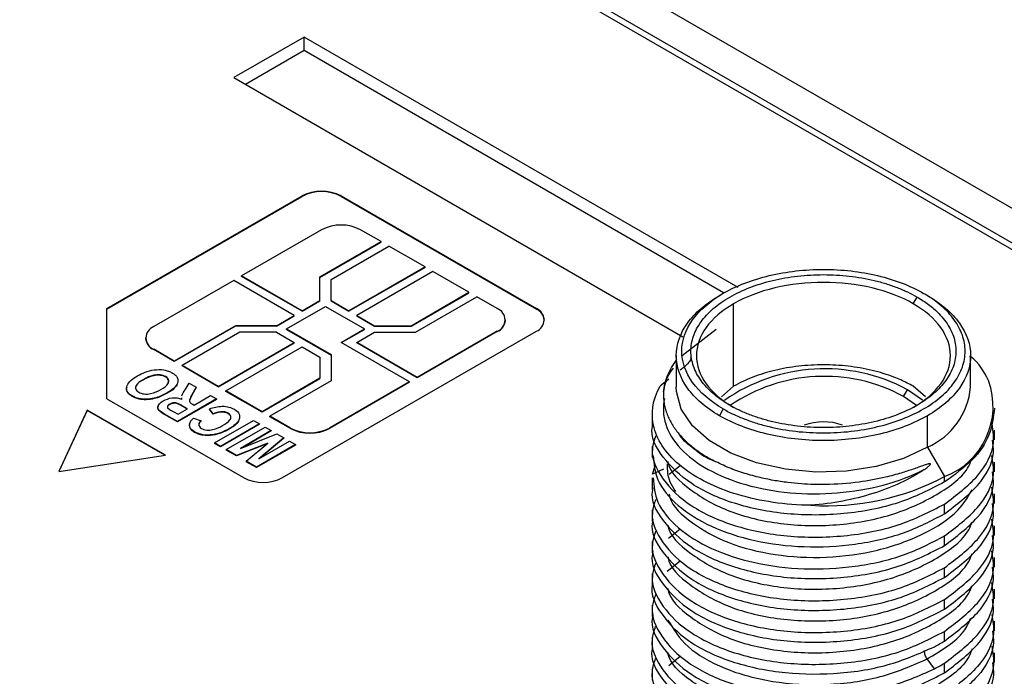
# Model space of a CAD drawing. Header units: millimetres. Extents: x 0 to 420, y 0 to 297.
# Tile 84 of 87: x 374.05 to 382.96, y 248.69 to 254.64. Entities that reach past the tile are written whole.
import ezdxf

# ---------------------------------------------------------------- set-up
doc = ezdxf.new("R2010")
doc.units = ezdxf.units.MM
doc.linetypes.add('SLD-Solido', pattern=[0])

msp = doc.modelspace()

# ---------------------------------------------------------------- linework, layer by layer
at = {"color": 7, "linetype": 'SLD-Solido', "lineweight": 25}
for p, q in [((392.7349, 247.329), (369.1893, 260.9216)), ((389.2954, 248.9417), (369.1429, 260.5755)), ((389.3605, 248.9627), (369.2065, 260.5974)), ((376.6205, 254.4831), (375.9841, 254.1157)), ((380.5512, 252.214), (376.6205, 254.4831)), ((376.6205, 254.3606), (376.6205, 254.4831)), ((376.6205, 254.3606), (376.0902, 254.0545)), ((380.4184, 252.1682), (376.6205, 254.3606)), ((375.9841, 254.1157), (380.0502, 251.7684)), ((374.8351, 252.0237), (376.6028, 253.0442)), ((374.8351, 252.0196), (376.6028, 253.0401)), ((376.6028, 253.0401), (376.6028, 253.0442)), ((376.9564, 253.0442), (378.7242, 252.0237)), ((376.9564, 253.0401), (376.9564, 253.0442)), ((376.9564, 253.0401), (378.7242, 252.0196)), ((376.7796, 252.738), (376.0548, 252.3196)), ((377.3188, 252.6309), (377.1332, 252.738)), ((376.765, 252.3111), (377.3188, 252.6309)), ((376.765, 252.3071), (377.3188, 252.6268)), ((376.865, 252.2872), (377.3895, 252.59)), ((377.3188, 252.6268), (377.3188, 252.6309)), ((377.7165, 252.4012), (377.3895, 252.59)), ((376.6028, 252.0032), (376.0548, 252.3196)), ((376.0548, 252.3155), (376.0548, 252.3196)), ((377.7165, 252.4012), (377.0271, 252.0032)), ((377.7165, 252.3972), (377.0271, 251.9992)), ((377.7872, 252.3604), (377.0978, 251.9624)), ((377.7165, 252.3972), (377.7165, 252.4012)), ((378.1143, 252.1716), (377.7872, 252.3604)), ((375.9841, 252.2788), (375.2593, 251.8604)), ((376.5321, 251.9624), (375.9841, 252.2788)), ((376.6028, 251.9992), (376.0548, 252.3155)), ((376.765, 252.0968), (376.765, 252.3111)), ((376.865, 252.0968), (376.865, 252.2872)), ((377.5898, 251.8688), (378.1143, 252.1716)), ((377.5898, 251.8647), (378.1143, 252.1675)), ((378.1143, 252.1675), (378.1143, 252.1716)), ((380.4169, 252.1622), (380.3815, 252.1417)), ((382.2663, 252.1417), (382.2309, 252.1622)), ((376.6028, 252.0032), (376.765, 252.0968)), ((376.6028, 251.9992), (376.765, 252.0928)), ((376.765, 252.0928), (376.765, 252.0968)), ((376.865, 252.0928), (376.865, 252.0968)), ((376.865, 252.0968), (377.0271, 252.0032)), ((376.865, 252.0928), (377.0271, 251.9992)), ((377.6312, 251.8111), (378.185, 252.1308)), ((378.3706, 252.0237), (378.185, 252.1308)), ((380.5107, 251.3202), (380.5107, 252.0673)), ((382.1371, 252.0673), (382.1724, 252.1286)), ((374.8351, 251.2072), (374.8351, 252.0237)), ((376.37, 251.8688), (376.5321, 251.9624)), ((376.4614, 251.84), (376.815, 252.0441)), ((376.5321, 251.9583), (376.5321, 251.9624)), ((376.6028, 251.9992), (376.6028, 252.0032)), ((376.815, 252.0441), (377.1685, 251.84)), ((377.0271, 251.9992), (377.0271, 252.0032)), ((377.0978, 251.9624), (377.26, 251.8688)), ((377.0978, 251.9583), (377.0978, 251.9624)), ((378.7242, 252.0196), (378.7242, 252.0237)), ((376.37, 251.8647), (376.5321, 251.9583)), ((377.0978, 251.9583), (377.26, 251.8647)), ((378.4438, 251.9175), (378.4438, 251.9216)), ((375.9988, 251.8688), (375.445, 251.5491)), ((375.9988, 251.8647), (375.445, 251.545)), ((376.0402, 251.8111), (375.5157, 251.5083)), ((376.37, 251.8688), (375.9988, 251.8688)), ((375.9988, 251.8647), (375.9988, 251.8688)), ((376.37, 251.8647), (375.9988, 251.8647)), ((376.37, 251.8111), (376.0402, 251.8111)), ((376.37, 251.8647), (376.37, 251.8688)), ((376.37, 251.8111), (376.5321, 251.7175)), ((376.4261, 250.4929), (378.7242, 251.8196)), ((376.4614, 251.84), (376.865, 251.607)), ((376.4614, 251.8359), (376.4614, 251.84)), ((376.4614, 251.8359), (376.865, 251.6029)), ((376.9564, 251.7175), (377.1685, 251.84)), ((376.9599, 251.7155), (377.1685, 251.8359)), ((377.0978, 251.7175), (377.26, 251.8111)), ((377.1685, 251.8359), (377.1685, 251.84)), ((377.26, 251.8688), (377.5898, 251.8688)), ((377.26, 251.8647), (377.26, 251.8688)), ((377.26, 251.8647), (377.5898, 251.8647)), ((377.26, 251.8111), (377.6312, 251.8111)), ((377.5898, 251.8647), (377.5898, 251.8688)), ((378.3706, 251.8196), (377.6458, 251.4011)), ((378.3706, 251.8155), (377.6458, 251.3971)), ((378.3706, 251.8155), (378.3706, 251.8196)), ((380.0431, 251.5977), (380.3516, 251.8387)), ((375.1861, 251.7583), (375.1861, 251.7542)), ((375.8427, 251.3195), (376.5321, 251.7175)), ((375.8427, 251.3154), (376.5321, 251.7134)), ((376.5321, 251.7134), (376.5321, 251.7175)), ((377.5751, 251.3603), (376.9564, 251.7175)), ((377.0978, 251.7134), (377.0978, 251.7175)), ((377.6458, 251.4011), (377.0978, 251.7175)), ((377.6458, 251.3971), (377.0978, 251.7134)), ((375.445, 251.5491), (375.2593, 251.6563)), ((375.2593, 251.6522), (375.2593, 251.6563)), ((375.445, 251.545), (375.2593, 251.6522)), ((375.9134, 251.2787), (376.6028, 251.6767)), ((376.6028, 251.6767), (376.765, 251.5831)), ((376.865, 251.607), (376.865, 251.3688)), ((375.445, 251.545), (375.445, 251.5491)), ((376.765, 251.5831), (376.765, 251.3927)), ((379.9914, 251.5979), (379.9914, 251.3121)), ((382.6564, 251.3121), (382.6564, 251.5979)), ((375.5157, 251.5042), (375.5157, 251.5083)), ((375.8427, 251.3195), (375.5157, 251.5083)), ((375.8427, 251.3154), (375.5157, 251.5042)), ((375.1657, 251.3824), (375.1657, 251.3783)), ((375.3683, 251.4081), (375.3683, 251.404)), ((375.5435, 251.289), (375.5794, 251.3491)), ((375.5794, 251.3491), (375.6435, 251.312)), ((376.765, 251.3927), (376.2405, 251.0899)), ((376.765, 251.3886), (376.2405, 251.0858)), ((376.865, 251.3688), (376.3112, 251.0491)), ((376.765, 251.3886), (376.765, 251.3927)), ((377.5751, 251.3603), (376.8503, 250.9419)), ((377.5751, 251.3562), (376.8503, 250.9378)), ((377.5751, 251.3562), (377.5751, 251.3603)), ((377.6458, 251.3971), (377.6458, 251.4011)), ((379.9241, 251.3836), (379.8458, 251.3211)), ((375.382, 251.2613), (375.382, 251.2572)), ((375.6435, 251.312), (375.6041, 251.2439)), ((375.6435, 251.3079), (375.6041, 251.2398)), ((375.6435, 251.312), (375.6435, 251.3079)), ((375.8427, 251.3154), (375.8427, 251.3195)), ((376.2405, 251.0899), (375.9134, 251.2787)), ((375.9134, 251.2746), (375.9134, 251.2787)), ((376.2405, 251.0858), (375.9134, 251.2746)), ((380.5107, 251.3202), (380.3998, 251.2243)), ((382.0487, 251.2283), (382.0841, 251.2896)), ((382.2195, 251.194), (382.0841, 251.2896)), ((382.2481, 251.2243), (382.1371, 251.3202)), ((374.8351, 251.2072), (376.0725, 250.4929)), ((375.0652, 251.2324), (375.0652, 251.2283)), ((375.1385, 251.2061), (375.1385, 251.202)), ((375.2796, 251.2167), (375.2796, 251.2126)), ((375.4039, 251.1588), (375.4039, 251.1547)), ((375.8287, 251.2052), (375.4751, 251.001)), ((375.8287, 251.2011), (375.4751, 250.997)), ((375.5134, 251.2043), (375.5137, 251.2167)), ((375.5134, 251.2002), (375.5137, 251.2126)), ((375.6041, 251.2398), (375.5843, 251.192)), ((375.6041, 251.2439), (375.6041, 251.2398)), ((375.6126, 251.1572), (375.6247, 251.1502)), ((375.6247, 251.1502), (375.7743, 251.2366)), ((375.7743, 251.2366), (375.8287, 251.2052)), ((375.8287, 251.2052), (375.8287, 251.2011)), ((382.1656, 251.1477), (382.0487, 251.2283)), ((374.6583, 251.1052), (374.3995, 250.5476)), ((374.6583, 251.1011), (374.4015, 250.5479)), ((375.3654, 250.697), (374.6583, 251.1052)), ((374.6583, 251.1011), (374.6583, 251.1052)), ((375.3598, 250.6961), (374.6583, 251.1011)), ((375.4751, 251.001), (375.3573, 251.069)), ((375.3573, 251.069), (375.3573, 251.065)), ((375.4341, 251.0928), (375.4796, 251.0665)), ((375.4796, 251.0665), (375.5658, 251.1162)), ((375.5658, 251.1162), (375.5226, 251.1411)), ((375.5226, 251.1411), (375.5226, 251.137)), ((375.5622, 251.1141), (375.5226, 251.137)), ((375.7969, 251.0717), (375.7652, 251.1162)), ((375.7652, 251.1162), (375.7652, 251.1121)), ((375.7969, 251.0676), (375.7652, 251.1121)), ((375.7969, 251.0717), (375.7969, 251.0676)), ((375.934, 251.0763), (375.934, 251.0722)), ((376.2405, 251.0858), (376.2405, 251.0899)), ((380.4171, 251.1152), (380.3817, 251.054)), ((375.4751, 250.997), (375.3573, 251.065)), ((375.4751, 251.001), (375.4751, 250.997)), ((375.6201, 251.0324), (375.6881, 251.0089)), ((375.6881, 251.0089), (375.6881, 251.0048)), ((375.8105, 250.8074), (376.1641, 251.0115)), ((376.2185, 250.9801), (375.8649, 250.776)), ((376.1641, 251.0115), (376.2185, 250.9801)), ((376.2185, 250.9801), (376.2185, 250.976)), ((376.4968, 250.9419), (376.3112, 251.0491)), ((376.3112, 251.045), (376.3112, 251.0491)), ((376.4968, 250.9378), (376.3112, 251.045)), ((379.7739, 251.0658), (379.7739, 250.963)), ((382.2661, 250.7682), (382.2661, 251.054)), ((375.5834, 250.9779), (375.5834, 250.9739)), ((375.6288, 250.9071), (375.6288, 250.903)), ((376.2185, 250.976), (375.8649, 250.7719)), ((375.9148, 250.7472), (376.2683, 250.9513)), ((375.9427, 250.9361), (375.9427, 250.932)), ((376.3227, 250.9199), (376.0466, 250.7579)), ((376.0466, 250.7579), (376.3746, 250.89)), ((376.3227, 250.9158), (376.0688, 250.7669)), ((376.2683, 250.9513), (376.3227, 250.9199)), ((376.3227, 250.9199), (376.3227, 250.9158)), ((376.3746, 250.89), (376.4386, 250.853)), ((376.4968, 250.9378), (376.4968, 250.9419)), ((376.8503, 250.9378), (376.8503, 250.9419)), ((382.8739, 250.8341), (382.8739, 250.9218)), ((375.8105, 250.8074), (375.8105, 250.8033)), ((375.8649, 250.776), (375.8105, 250.8074)), ((375.8649, 250.7719), (375.8105, 250.8033)), ((376.2942, 250.8066), (376.0082, 250.6933)), ((376.0979, 250.6415), (376.2942, 250.8066)), ((376.4386, 250.853), (376.2098, 250.6637)), ((376.2098, 250.6637), (376.4904, 250.8231)), ((376.4386, 250.849), (376.2256, 250.6727)), ((376.4386, 250.853), (376.4386, 250.849)), ((376.4904, 250.8231), (376.5448, 250.7917)), ((375.8649, 250.776), (375.8649, 250.7719)), ((376.0082, 250.6933), (375.9148, 250.7472)), ((375.9148, 250.7472), (375.9148, 250.7431)), ((376.0082, 250.6892), (375.9148, 250.7431)), ((376.285, 250.7989), (376.0082, 250.6892)), ((376.5448, 250.7917), (376.1913, 250.5876)), ((376.5448, 250.7876), (376.1913, 250.5835)), ((376.5448, 250.7917), (376.5448, 250.7876)), ((379.7739, 250.7778), (379.7739, 250.675)), ((382.2661, 250.7682), (382.4199, 250.5018)), ((374.3995, 250.5476), (375.3654, 250.697)), ((376.0082, 250.6933), (376.0082, 250.6892)), ((376.1913, 250.5876), (376.0979, 250.6415)), ((376.0979, 250.6415), (376.0979, 250.6375)), ((376.1913, 250.5835), (376.0979, 250.6375)), ((382.8739, 250.546), (382.8739, 250.6337)), ((376.1913, 250.5876), (376.1913, 250.5835)), ((379.7752, 250.524), (379.7999, 250.6013)), ((379.8751, 250.5688), (379.7752, 250.524)), ((380.0262, 250.601), (379.9268, 250.5216)), ((379.7739, 250.4897), (379.7739, 250.387)), ((382.4199, 250.4535), (382.4199, 250.5018)), ((382.8739, 250.258), (382.8739, 250.3457)), ((379.7739, 250.2017), (379.7739, 250.0989)), ((382.4199, 250.1654), (382.4199, 250.2531)), ((380.0262, 250.0249), (379.9223, 249.9419)), ((382.8739, 249.9699), (382.8739, 250.0576)), ((379.7739, 249.9136), (379.7739, 249.8109)), ((382.4199, 249.8773), (382.4199, 249.965)), ((380.0262, 249.7368), (379.9096, 249.6437)), ((382.8739, 249.6819), (382.8739, 249.7696)), ((382.4199, 249.5893), (382.4199, 249.677)), ((379.7739, 249.6256), (379.7739, 249.5228)), ((382.8739, 249.3938), (382.8739, 249.4815)), ((382.4199, 249.3012), (382.4199, 249.3889)), ((379.7739, 249.3375), (379.7739, 249.2348)), ((382.8739, 249.1057), (382.8739, 249.1934)), ((379.7739, 249.0494), (379.7739, 248.9467)), ((382.4199, 249.0131), (382.4199, 249.1008)), ((380.0262, 248.8726), (379.9224, 248.7897)), ((382.328, 248.7601), (382.2632, 248.8512)), ((382.8739, 248.8177), (382.8739, 248.9054)), ((379.7739, 248.7614), (379.7739, 248.6586)), ((382.4199, 248.7251), (382.4199, 248.8128))]:
    msp.add_line(p, q, dxfattribs=at)
at = {"color": 7, "linetype": 'SLD-Solido', "lineweight": 25, "flags": 128}
msp.add_lwpolyline([(382.2661, 250.7682), (382.0496, 250.667), (381.8014, 250.594), (381.5324, 250.5523), (381.2542, 250.5439), (380.979, 250.5691), (380.719, 250.6267), (380.4853, 250.7143), (380.2884, 250.828), (380.1367, 250.9629), (380.0368, 251.113), (379.9932, 251.2718), (379.9914, 251.3121)], dxfattribs=at)
at = {"color": 7, "linetype": 'SLD-Solido', "lineweight": 25}
for centre, radius, start, end in [((376.7796, 252.703), 0.3843, 62.60967, 117.39033), ((376.7796, 252.6989), 0.3843, 62.60967, 117.39033), ((376.9564, 252.3968), 0.3843, 62.60967, 117.39033), ((378.3319, 251.9216), 0.1092, 290.78342, 69.21658), ((378.6854, 251.9216), 0.1092, 290.78342, 69.21658), ((378.6723, 251.905), 0.1257, 5.6948, 65.62534), ((378.3187, 251.93), 0.1257, 294.37466, 354.3052), ((375.2981, 251.7583), 0.1092, 110.78342, 249.21658), ((375.3112, 251.7667), 0.1257, 185.6948, 245.62534), ((381.3341, 249.8967), 1.582, 61.70115, 125.00999), ((381.3316, 249.9081), 1.5024, 61.49226, 124.51596), ((382.1802, 251.1378), 0.6797, 290.65388, 20.20983), ((381.9964, 251.3737), 0.6628, 294.0092, 354.67067), ((381.324, 250.4734), 0.5247, 70.7214, 109.53931), ((376.6736, 251.2831), 0.3843, 242.60967, 297.39033), ((376.6736, 251.279), 0.3843, 242.60967, 297.39033), ((376.2493, 250.8341), 0.3843, 242.60967, 297.39033), ((381.3535, 252.5224), 2.2847, 266.42789, 297.82403)]:
    msp.add_arc(centre, radius, start, end, dxfattribs=at)
for points, knots in [([(380.4171, 251.1152), (380.2983, 251.1837), (380.2033, 251.2659), (380.0748, 251.4449), (380.0414, 251.5418), (380.0414, 251.7356), (380.0748, 251.8325), (380.2033, 252.0116), (380.2983, 252.0937), (380.5358, 252.2308), (380.678, 252.2856), (380.9882, 252.3598), (381.156, 252.3791), (381.4918, 252.3791), (381.6596, 252.3598), (381.9698, 252.2856), (382.1121, 252.2308), (382.2308, 252.1622)], [0, 0, 0, 0, 0.125, 0.125, 0.25, 0.25, 0.375, 0.375, 0.5, 0.5, 0.625, 0.625, 0.75, 0.75, 0.875, 0.875, 1, 1, 1, 1]), ([(380.4754, 251.1489), (380.4573, 251.1597), (380.421, 251.1815), (380.3714, 251.2167), (380.3179, 251.2597), (380.2639, 251.3117), (380.1966, 251.3936), (380.1396, 251.5027), (380.1161, 251.6387), (380.1396, 251.7747), (380.208, 251.9056), (380.3199, 252.026), (380.4698, 252.1318), (380.6531, 252.2183), (380.8617, 252.2829), (381.0883, 252.3224), (381.3239, 252.336), (381.5595, 252.3224), (381.7483, 252.2895), (381.8903, 252.2508), (381.9913, 252.2157), (382.0867, 252.1754), (382.1438, 252.1442), (382.1724, 252.1286)], [0, 0, 0, 0, 0.020803, 0.041641, 0.062603, 0.093882, 0.125124, 0.187601, 0.250084, 0.312561, 0.375043, 0.43752, 0.500003, 0.56248, 0.624963, 0.68744, 0.749922, 0.812382, 0.874882, 0.906053, 0.937351, 0.968667, 1, 1, 1, 1]), ([(382.1371, 252.0673), (382.0306, 252.1288), (381.9031, 252.178), (381.6249, 252.2445), (381.4745, 252.2618), (381.1734, 252.2618), (381.0229, 252.2445), (380.7448, 252.178), (380.6172, 252.1288), (380.5107, 252.0673)], [0, 0, 0, 0, 0.25, 0.25, 0.5, 0.5, 0.75, 0.75, 1, 1, 1, 1]), ([(380.3817, 251.054), (380.2584, 251.1252), (380.1596, 251.2105), (380.0261, 251.3965), (379.9914, 251.4972), (379.9914, 251.6986), (380.0261, 251.7992), (380.1596, 251.9853), (380.2584, 252.0706), (380.3817, 252.1418)], [0, 0, 0, 0, 0.25, 0.25, 0.5, 0.5, 0.75, 0.75, 1, 1, 1, 1]), ([(380.4171, 251.1152), (380.4321, 251.1068), (380.4621, 251.0899), (380.5099, 251.0663), (380.5596, 251.0439), (380.6283, 251.016), (380.7185, 250.9847), (380.8702, 250.9432), (381.0722, 250.908), (381.3239, 250.8935), (381.5757, 250.908), (381.8179, 250.9502), (382.0409, 251.0193), (382.2367, 251.1118), (382.397, 251.2248), (382.5165, 251.3535), (382.5897, 251.4934), (382.6148, 251.6387), (382.5897, 251.784), (382.5286, 251.9006), (382.457, 251.9882), (382.392, 252.0505), (382.3174, 252.1093), (382.2597, 252.1446), (382.2308, 252.1622)], [0, 0, 0, 0, 0.015608, 0.031219, 0.046873, 0.062606, 0.093884, 0.125129, 0.187606, 0.250088, 0.312565, 0.375047, 0.437524, 0.500006, 0.562483, 0.624965, 0.687442, 0.749924, 0.812384, 0.874883, 0.906061, 0.937357, 0.96867, 1, 1, 1, 1]), ([(382.2661, 252.1418), (382.3895, 252.0706), (382.4882, 251.9853), (382.6217, 251.7992), (382.6564, 251.6986), (382.6564, 251.4972), (382.6217, 251.3965), (382.4882, 251.2105), (382.3895, 251.1252), (382.2661, 251.054)], [0, 0, 0, 0, 0.25, 0.25, 0.5, 0.5, 0.75, 0.75, 1, 1, 1, 1]), ([(380.5107, 252.0673), (380.4043, 252.0059), (380.3191, 251.9322), (380.2038, 251.7717), (380.1739, 251.6848), (380.1739, 251.511), (380.2038, 251.4241), (380.3191, 251.2636), (380.4043, 251.1899), (380.5107, 251.1285)], [0, 0, 0, 0, 0.25, 0.25, 0.5, 0.5, 0.75, 0.75, 1, 1, 1, 1]), ([(382.1724, 252.1286), (382.1906, 252.1177), (382.2268, 252.096), (382.2764, 252.0607), (382.3299, 252.0177), (382.3839, 251.9657), (382.4512, 251.8838), (382.5082, 251.7747), (382.5318, 251.6387), (382.5082, 251.5027), (382.4398, 251.3719), (382.3279, 251.2515), (382.178, 251.1457), (381.9948, 251.0591), (381.7861, 250.9945), (381.5595, 250.955), (381.3239, 250.9415), (381.0884, 250.955), (380.8996, 250.988), (380.7575, 251.0267), (380.6565, 251.0618), (380.5612, 251.1021), (380.504, 251.1333), (380.4754, 251.1489)], [0, 0, 0, 0, 0.0208034, 0.0416412, 0.0626031, 0.0938818, 0.1251244, 0.1876014, 0.250084, 0.312561, 0.3750435, 0.4375205, 0.500003, 0.56248, 0.6249625, 0.6874396, 0.7499221, 0.8123818, 0.8748823, 0.9060534, 0.9373512, 0.9686667, 1, 1, 1, 1]), ([(382.1371, 251.1285), (382.2435, 251.1899), (382.3288, 251.2636), (382.444, 251.4241), (382.4739, 251.511), (382.4739, 251.6848), (382.444, 251.7717), (382.3288, 251.9322), (382.2435, 252.0059), (382.1371, 252.0673)], [0, 0, 0, 0, 0.25, 0.25, 0.5, 0.5, 0.75, 0.75, 1, 1, 1, 1]), ([(380.1197, 251.5779), (380.1205, 251.577), (380.1221, 251.5753), (380.1256, 251.563), (380.1037, 251.5336), (380.0812, 251.5112), (380.0549, 251.4874), (380.0367, 251.4733), (380.0262, 251.4652)], [0, 0, 0, 0, 0.036977, 0.068238, 0.318386, 0.527251, 0.728255, 1, 1, 1, 1]), ([(382.1371, 251.3202), (382.1191, 251.3302), (382.083, 251.3503), (382.0245, 251.3777), (381.953, 251.4073), (381.8668, 251.4372), (381.7308, 251.4744), (381.5497, 251.506), (381.3239, 251.519), (381.0982, 251.506), (380.9172, 251.4744), (380.7811, 251.4373), (380.6844, 251.4036), (380.5929, 251.365), (380.5381, 251.3351), (380.5107, 251.3202)], [0, 0, 0, 0, 0.041588, 0.083251, 0.125169, 0.187707, 0.25017, 0.375084, 0.50001, 0.624924, 0.749849, 0.812114, 0.874774, 0.937416, 1, 1, 1, 1]), ([(382.818, 251.3726), (382.7782, 251.45), (382.7378, 251.5284), (382.6533, 251.5912), (382.6523, 251.592)], [0, 0, 0, 0, 0.987765, 1, 1, 1, 1]), ([(375.113, 251.4148), (375.1343, 251.4268), (375.1568, 251.4382), (375.2067, 251.457), (375.2339, 251.4645), (375.2919, 251.4724), (375.3227, 251.473), (375.3658, 251.4662), (375.3796, 251.4627), (375.405, 251.4537), (375.4163, 251.4481), (375.4272, 251.4422)], [0, 0, 0, 0, 0.25, 0.25, 0.5, 0.5, 0.75, 0.75, 0.875, 0.875, 1, 1, 1, 1]), ([(375.3683, 251.4081), (375.3541, 251.4157), (375.3368, 251.4216), (375.2986, 251.4252), (375.2788, 251.4237), (375.2238, 251.413), (375.1934, 251.398), (375.1657, 251.3824)], [0, 0, 0, 0, 0.25, 0.25, 0.5, 0.5, 1, 1, 1, 1]), ([(375.4272, 251.4422), (375.4373, 251.4359), (375.4471, 251.4294), (375.4628, 251.4149), (375.4688, 251.407), (375.4811, 251.3822), (375.4805, 251.3645), (375.4673, 251.3311), (375.4546, 251.3153), (375.4224, 251.2866), (375.4027, 251.2736), (375.382, 251.2613)], [0, 0, 0, 0, 0.125, 0.125, 0.25, 0.25, 0.5, 0.5, 0.75, 0.75, 1, 1, 1, 1]), ([(379.8768, 251.2688), (379.8859, 251.3216), (379.8987, 251.396), (379.9505, 251.4644), (379.9655, 251.4842)], [0, 0, 0, 0, 0.7105836, 1, 1, 1, 1]), ([(375.0652, 251.2324), (375.055, 251.2387), (375.0451, 251.2453), (375.0295, 251.26), (375.0236, 251.2681), (375.0117, 251.2931), (375.0125, 251.3109), (375.0263, 251.3446), (375.0394, 251.3604), (375.0723, 251.3893), (375.0921, 251.4024), (375.113, 251.4148)], [0, 0, 0, 0, 0.125, 0.125, 0.25, 0.25, 0.5, 0.5, 0.75, 0.75, 1, 1, 1, 1]), ([(375.1657, 251.3824), (375.139, 251.3665), (375.1131, 251.3492), (375.0949, 251.3177), (375.0927, 251.3064), (375.0998, 251.2846), (375.1104, 251.2749), (375.1235, 251.2668)], [0, 0, 0, 0, 0.5, 0.5, 0.75, 0.75, 1, 1, 1, 1]), ([(375.1657, 251.3783), (375.1357, 251.362), (375.1027, 251.344), (375.1002, 251.3196), (375.1, 251.3174)], [0, 0, 0, 0, 0.906402, 1, 1, 1, 1]), ([(375.3683, 251.404), (375.3541, 251.4117), (375.3368, 251.4175), (375.2986, 251.4211), (375.2788, 251.4197), (375.2238, 251.4089), (375.1934, 251.3939), (375.1657, 251.3783)], [0, 0, 0, 0, 0.25, 0.25, 0.5, 0.5, 1, 1, 1, 1]), ([(375.3253, 251.2914), (375.3522, 251.3073), (375.3775, 251.325), (375.3957, 251.3566), (375.3979, 251.3681), (375.3915, 251.39), (375.3814, 251.4), (375.3683, 251.4081)], [0, 0, 0, 0, 0.5, 0.5, 0.75, 0.75, 1, 1, 1, 1]), ([(375.3908, 251.3495), (375.3937, 251.358), (375.3984, 251.372), (375.387, 251.3913), (375.3745, 251.3998), (375.3683, 251.404)], [0, 0, 0, 0, 0.435, 0.717482, 1, 1, 1, 1]), ([(375.4745, 251.3543), (375.4729, 251.3467), (375.4648, 251.3092), (375.4188, 251.2803), (375.382, 251.2572)], [0, 0, 0, 0, 0.20202, 1, 1, 1, 1]), ([(375.0652, 251.2283), (375.051, 251.2383), (375.0227, 251.2582), (375.0101, 251.29), (375.0166, 251.3074), (375.0184, 251.3122)], [0, 0, 0, 0, 0.4194462, 0.8383801, 1, 1, 1, 1]), ([(375.1235, 251.2668), (375.1376, 251.2592), (375.1546, 251.2531), (375.1926, 251.2491), (375.2124, 251.2503), (375.2674, 251.2609), (375.2976, 251.2759), (375.3253, 251.2914)], [0, 0, 0, 0, 0.25, 0.25, 0.5, 0.5, 1, 1, 1, 1]), ([(381.2112, 250.2421), (380.9788, 250.245), (380.7505, 250.2786), (380.347, 250.3993), (380.1721, 250.4864), (379.9105, 250.6951), (379.824, 250.8168), (379.7565, 251.0691), (379.7756, 251.1997), (379.8457, 251.3211)], [0, 0, 0, 0, 0.25, 0.25, 0.5, 0.5, 0.75, 0.75, 1, 1, 1, 1]), ([(379.8768, 251.2688), (379.8762, 251.2524), (379.8749, 251.2198), (379.8797, 251.1712), (379.8892, 251.1234), (379.9036, 251.0765), (379.9226, 251.0306), (379.9461, 250.986), (379.9737, 250.9426), (380.0052, 250.9007), (380.0404, 250.8604), (380.0791, 250.8216), (380.1209, 250.7845), (380.1657, 250.7492), (380.2132, 250.7157), (380.263, 250.6839), (380.2984, 250.6641), (380.3159, 250.6543)], [0, 0, 0, 0, 0.072343, 0.143853, 0.214534, 0.284393, 0.353434, 0.421663, 0.489086, 0.555706, 0.62153, 0.686561, 0.750805, 0.814267, 0.87695, 0.93886, 1, 1, 1, 1]), ([(375.1385, 251.2061), (375.1248, 251.2089), (375.1113, 251.2121), (375.0868, 251.2211), (375.0758, 251.2266), (375.0652, 251.2324)], [0, 0, 0, 0, 0.5, 0.5, 1, 1, 1, 1]), ([(375.1385, 251.202), (375.1248, 251.2048), (375.1113, 251.208), (375.0868, 251.217), (375.0758, 251.2226), (375.0652, 251.2283)], [0, 0, 0, 0, 0.5, 0.5, 1, 1, 1, 1]), ([(375.2796, 251.2167), (375.2575, 251.211), (375.2344, 251.2063), (375.1866, 251.2021), (375.162, 251.2025), (375.1385, 251.2061)], [0, 0, 0, 0, 0.5, 0.5, 1, 1, 1, 1]), ([(375.2796, 251.2126), (375.2575, 251.2069), (375.2344, 251.2022), (375.1866, 251.198), (375.162, 251.1984), (375.1385, 251.202)], [0, 0, 0, 0, 0.5, 0.5, 1, 1, 1, 1]), ([(375.3573, 251.069), (375.3433, 251.0773), (375.3295, 251.0857), (375.3065, 251.1046), (375.2979, 251.1156), (375.2966, 251.1387), (375.3023, 251.1502), (375.32, 251.1709), (375.3327, 251.18), (375.3464, 251.1884)], [0, 0, 0, 0, 0.25, 0.25, 0.5, 0.5, 0.75, 0.75, 1, 1, 1, 1]), ([(375.3464, 251.1884), (375.3687, 251.2008), (375.395, 251.2115), (375.4404, 251.2173), (375.4563, 251.2173), (375.4864, 251.2133), (375.5004, 251.2091), (375.5134, 251.2043)], [0, 0, 0, 0, 0.5, 0.5, 0.75, 0.75, 1, 1, 1, 1]), ([(375.4039, 251.1588), (375.395, 251.1533), (375.3869, 251.147), (375.3819, 251.1321), (375.3859, 251.1245), (375.3927, 251.118)], [0, 0, 0, 0, 0.5, 0.5, 1, 1, 1, 1]), ([(375.5226, 251.1411), (375.5141, 251.1459), (375.5056, 251.1508), (375.488, 251.1601), (375.4792, 251.1649), (375.4581, 251.1715), (375.4452, 251.1719), (375.4224, 251.1679), (375.4126, 251.1636), (375.4039, 251.1588)], [0, 0, 0, 0, 0.25, 0.25, 0.5, 0.5, 0.75, 0.75, 1, 1, 1, 1]), ([(375.5226, 251.137), (375.5141, 251.1419), (375.5056, 251.1467), (375.488, 251.156), (375.4792, 251.1608), (375.4581, 251.1674), (375.4452, 251.1678), (375.4224, 251.1638), (375.4126, 251.1595), (375.4039, 251.1547)], [0, 0, 0, 0, 0.25, 0.25, 0.5, 0.5, 0.75, 0.75, 1, 1, 1, 1]), ([(375.6041, 251.2439), (375.5968, 251.2289), (375.5887, 251.2139), (375.5818, 251.1908), (375.5818, 251.1826), (375.5934, 251.1685), (375.6032, 251.1628), (375.6126, 251.1572)], [0, 0, 0, 0, 0.5, 0.5, 0.75, 0.75, 1, 1, 1, 1]), ([(379.885, 251.2102), (379.8495, 251.055), (379.9013, 250.8937), (380.1614, 250.6168), (380.369, 250.5013), (380.7453, 250.3944), (380.881, 250.3695), (381.1615, 250.344), (381.3062, 250.3435), (381.5921, 250.3668), (381.733, 250.3907), (381.999, 250.4618), (382.124, 250.5087), (382.2356, 250.5653)], [0, 0, 0, 0, 0.25, 0.25, 0.5, 0.5, 0.625, 0.625, 0.75, 0.75, 0.875, 0.875, 1, 1, 1, 1]), ([(375.3573, 251.065), (375.3418, 251.074), (375.311, 251.092), (375.291, 251.1223), (375.3009, 251.137), (375.3027, 251.1398)], [0, 0, 0, 0, 0.452682, 0.895967, 1, 1, 1, 1]), ([(375.4039, 251.1547), (375.395, 251.1492), (375.3869, 251.1429), (375.3819, 251.128), (375.3859, 251.1204), (375.3927, 251.1139)], [0, 0, 0, 0, 0.5, 0.5, 1, 1, 1, 1]), ([(375.7652, 251.1162), (375.8004, 251.1286), (375.8393, 251.1389), (375.9011, 251.1395), (375.9218, 251.137), (375.9593, 251.1272), (375.9758, 251.1198), (375.9907, 251.1116)], [0, 0, 0, 0, 0.5, 0.5, 0.75, 0.75, 1, 1, 1, 1]), ([(375.934, 251.0763), (375.9248, 251.0813), (375.9142, 251.0854), (375.8903, 251.0896), (375.8775, 251.0899), (375.8403, 251.0869), (375.8179, 251.0796), (375.7969, 251.0717)], [0, 0, 0, 0, 0.25, 0.25, 0.5, 0.5, 1, 1, 1, 1]), ([(375.934, 251.0722), (375.9248, 251.0772), (375.9142, 251.0813), (375.8903, 251.0855), (375.8775, 251.0859), (375.8403, 251.0829), (375.8179, 251.0755), (375.7969, 251.0676)], [0, 0, 0, 0, 0.25, 0.25, 0.5, 0.5, 1, 1, 1, 1]), ([(375.8832, 250.9645), (375.9095, 250.9799), (375.9352, 250.9963), (375.9574, 251.0261), (375.9609, 251.0371), (375.9561, 251.0586), (375.9468, 251.0685), (375.934, 251.0763)], [0, 0, 0, 0, 0.5, 0.5, 0.75, 0.75, 1, 1, 1, 1]), ([(375.9544, 251.0515), (375.9533, 251.0541), (375.95, 251.0621), (375.9404, 251.0682), (375.934, 251.0722)], [0, 0, 0, 0, 0.332011, 1, 1, 1, 1]), ([(375.9907, 251.1116), (376.0105, 251.0996), (376.0264, 251.0851), (376.0396, 251.0529), (376.0385, 251.0359), (376.0253, 251.0036), (376.013, 250.9883), (375.9817, 250.9605), (375.9627, 250.948), (375.9427, 250.9361)], [0, 0, 0, 0, 0.25, 0.25, 0.5, 0.5, 0.75, 0.75, 1, 1, 1, 1]), ([(382.8728, 251.1222), (382.863, 251.0415), (382.8432, 250.8782), (382.6855, 250.6452), (382.5085, 250.5174), (382.4199, 250.4535)], [0, 0, 0, 0, 0.328562, 0.664281, 1, 1, 1, 1]), ([(375.6881, 251.0089), (375.6763, 250.9981), (375.667, 250.986), (375.6665, 250.9605), (375.6761, 250.9481), (375.6915, 250.9389)], [0, 0, 0, 0, 0.5, 0.5, 1, 1, 1, 1]), ([(375.6881, 251.0048), (375.6813, 250.9987), (375.6708, 250.9891), (375.6695, 250.978), (375.6691, 250.974)], [0, 0, 0, 0, 0.64414, 1, 1, 1, 1]), ([(376.0334, 251.0276), (376.0315, 251.0196), (376.023, 250.9828), (375.978, 250.9543), (375.9427, 250.932)], [0, 0, 0, 0, 0.215111, 1, 1, 1, 1]), ([(382.2661, 251.054), (382.1428, 250.9828), (381.995, 250.9257), (381.6727, 250.8487), (381.4983, 250.8287), (381.1495, 250.8287), (380.9751, 250.8487), (380.6528, 250.9257), (380.505, 250.9828), (380.3817, 251.054)], [0, 0, 0, 0, 0.25, 0.25, 0.5, 0.5, 0.75, 0.75, 1, 1, 1, 1]), ([(382.4199, 250.2531), (382.5283, 250.3351), (382.7451, 250.499), (382.8861, 250.77), (382.8585, 250.9385), (382.8479, 251.0032)], [0, 0, 0, 0, 0.381206, 0.762413, 1, 1, 1, 1]), ([(375.6288, 250.9071), (375.6122, 250.9187), (375.5852, 250.9377), (375.5847, 250.9618), (375.5845, 250.9711)], [0, 0, 0, 0, 0.613801, 1, 1, 1, 1]), ([(375.6288, 250.903), (375.6122, 250.9146), (375.5852, 250.9336), (375.5847, 250.9577), (375.5845, 250.967)], [0, 0, 0, 0, 0.613801, 1, 1, 1, 1]), ([(375.9427, 250.9361), (375.9214, 250.9241), (375.899, 250.9127), (375.8494, 250.8937), (375.8222, 250.8861), (375.7644, 250.8778), (375.7337, 250.8771), (375.6905, 250.8835), (375.6766, 250.8868), (375.651, 250.8956), (375.6397, 250.9012), (375.6288, 250.9071)], [0, 0, 0, 0, 0.25, 0.25, 0.5, 0.5, 0.75, 0.75, 0.875, 0.875, 1, 1, 1, 1]), ([(375.9427, 250.932), (375.9214, 250.92), (375.899, 250.9086), (375.8494, 250.8896), (375.8222, 250.882), (375.7644, 250.8737), (375.7337, 250.873), (375.6905, 250.8794), (375.6766, 250.8827), (375.651, 250.8915), (375.6397, 250.8971), (375.6288, 250.903)], [0, 0, 0, 0, 0.25, 0.25, 0.5, 0.5, 0.75, 0.75, 0.875, 0.875, 1, 1, 1, 1]), ([(375.6915, 250.9389), (375.7049, 250.9316), (375.7214, 250.926), (375.7577, 250.9225), (375.7767, 250.9238), (375.8284, 250.9351), (375.8567, 250.9497), (375.8832, 250.9645)], [0, 0, 0, 0, 0.25, 0.25, 0.5, 0.5, 1, 1, 1, 1]), ([(382.4199, 250.4535), (382.2866, 250.385), (382.0199, 250.2481), (381.5114, 250.1516), (380.9907, 250.1493), (380.5054, 250.246), (380.1058, 250.4281), (379.8576, 250.6731), (379.7504, 250.8699), (379.7782, 250.9701), (379.7803, 250.9776)], [0, 0, 0, 0, 0.141225, 0.282451, 0.423676, 0.564901, 0.706126, 0.847352, 0.988577, 1, 1, 1, 1]), ([(380.3332, 250.6429), (380.3217, 250.6475), (380.2492, 250.6764), (380.1474, 250.755), (380.0449, 250.837), (380.0144, 250.8918), (380.0086, 250.9023)], [0, 0, 0, 0, 0.071882, 0.457381, 0.896062, 1, 1, 1, 1]), ([(379.8044, 250.8716), (379.7913, 250.8327), (379.7472, 250.7013), (379.8525, 250.4729), (380.1071, 250.2277), (380.5051, 250.0456), (380.9908, 249.9489), (381.5114, 249.9512), (382.0199, 250.0477), (382.2866, 250.1846), (382.4199, 250.2531)], [0, 0, 0, 0, 0.056591, 0.191364, 0.326136, 0.460909, 0.595682, 0.730455, 0.865227, 1, 1, 1, 1]), ([(382.4199, 250.1654), (382.5276, 250.2474), (382.7428, 250.4114), (382.8788, 250.655), (382.8593, 250.7962), (382.8542, 250.8336)], [0, 0, 0, 0, 0.4237479, 0.8474959, 1, 1, 1, 1]), ([(379.782, 250.6906), (379.7888, 250.617), (379.8035, 250.4585), (379.9921, 250.2342), (380.2948, 250.0421), (380.6927, 249.9113), (381.1463, 249.8543), (381.6141, 249.8787), (382.063, 249.9786), (382.301, 250.1031), (382.4199, 250.1654)], [0, 0, 0, 0, 0.110081, 0.237212, 0.364344, 0.491475, 0.618606, 0.745737, 0.872869, 1, 1, 1, 1]), ([(379.9157, 250.6398), (379.9159, 250.6383), (379.9268, 250.5445), (380.1111, 250.3744), (380.4556, 250.1746), (380.928, 250.0614), (381.4424, 250.049), (381.9479, 250.1407), (382.3606, 250.3305), (382.6086, 250.5133), (382.6546, 250.6305), (382.6611, 250.647)], [0, 0, 0, 0, 0.002307, 0.141589, 0.280852, 0.420102, 0.55937, 0.698653, 0.837918, 0.977168, 1, 1, 1, 1]), ([(382.2356, 250.5653), (382.2384, 250.567), (382.2469, 250.5724), (382.2592, 250.5815), (382.2724, 250.5918), (382.282, 250.6004), (382.2885, 250.6075), (382.2919, 250.612), (382.2931, 250.6169), (382.2888, 250.6192), (382.2835, 250.6186), (382.2752, 250.6173), (382.2642, 250.6143), (382.246, 250.6086), (382.2189, 250.5991), (382.1806, 250.5853), (382.1171, 250.5629), (382.0201, 250.5313), (381.8598, 250.4882), (381.6306, 250.4456), (381.4085, 250.4295), (381.233, 250.4306), (381.1203, 250.4361), (380.9979, 250.4479), (380.8672, 250.4675), (380.7301, 250.4965), (380.5894, 250.5364), (380.4473, 250.5881), (380.3607, 250.6317), (380.316, 250.6543)], [0, 0, 0, 0, 0.005071, 0.015649, 0.02393, 0.031273, 0.035874, 0.038861, 0.040465, 0.041906, 0.044623, 0.048917, 0.054851, 0.062445, 0.07869, 0.099535, 0.124981, 0.18047, 0.250015, 0.361724, 0.499746, 0.544976, 0.595107, 0.650151, 0.71014, 0.775102, 0.845051, 0.919999, 1, 1, 1, 1]), ([(382.4199, 249.965), (382.5282, 250.047), (382.7446, 250.211), (382.8842, 250.4749), (382.8587, 250.6365), (382.8495, 250.6942)], [0, 0, 0, 0, 0.391272, 0.782543, 1, 1, 1, 1]), ([(379.9863, 250.3686), (379.968, 250.3961), (379.9137, 250.4773), (379.9129, 250.5615), (379.9124, 250.6172)], [0, 0, 0, 0, 0.338579, 1, 1, 1, 1]), ([(382.2356, 250.5653), (382.1046, 250.4782), (381.9469, 250.4043), (381.5977, 250.2938), (381.4063, 250.2572), (381.2112, 250.2421)], [0, 0, 0, 0, 0.5, 0.5, 1, 1, 1, 1]), ([(382.4199, 249.8773), (382.5276, 249.9593), (382.7428, 250.1233), (382.8788, 250.367), (382.8593, 250.5081), (382.8542, 250.5455)], [0, 0, 0, 0, 0.423748, 0.847495, 1, 1, 1, 1]), ([(379.782, 250.4902), (379.7888, 250.4167), (379.8035, 250.2582), (379.9921, 250.0338), (380.2948, 249.8417), (380.6927, 249.7109), (381.1463, 249.6539), (381.6141, 249.6784), (382.063, 249.7783), (382.301, 249.9028), (382.4199, 249.965)], [0, 0, 0, 0, 0.110081, 0.237212, 0.364344, 0.491475, 0.618606, 0.745737, 0.872869, 1, 1, 1, 1]), ([(379.7803, 250.4015), (379.7782, 250.394), (379.7504, 250.2938), (379.8576, 250.097), (380.1058, 249.8519), (380.5054, 249.6699), (380.9907, 249.5732), (381.5114, 249.5755), (382.0199, 249.672), (382.2866, 249.8089), (382.4199, 249.8773)], [0, 0, 0, 0, 0.011425, 0.15265, 0.293875, 0.4351, 0.576325, 0.71755, 0.858775, 1, 1, 1, 1]), ([(379.9252, 250.3475), (379.9274, 250.3363), (379.9462, 250.24), (380.125, 250.0767), (380.4479, 249.8928), (380.8781, 249.7828), (381.3509, 249.758), (381.8233, 249.8225), (382.2376, 249.9728), (382.54, 250.1664), (382.6327, 250.319), (382.6704, 250.3812)], [0, 0, 0, 0, 0.016748, 0.144632, 0.27254, 0.400462, 0.528358, 0.656255, 0.784177, 0.912083, 1, 1, 1, 1]), ([(382.4199, 249.677), (382.5282, 249.759), (382.7446, 249.9229), (382.8842, 250.1869), (382.8587, 250.3484), (382.8495, 250.4061)], [0, 0, 0, 0, 0.391271, 0.7825419, 1, 1, 1, 1]), ([(379.8044, 250.2955), (379.7913, 250.2566), (379.7472, 250.1252), (379.8525, 249.8967), (380.1071, 249.6515), (380.5051, 249.4695), (380.9908, 249.3728), (381.5114, 249.3751), (382.0199, 249.4716), (382.2866, 249.6085), (382.4199, 249.677)], [0, 0, 0, 0, 0.05659, 0.191363, 0.326135, 0.460908, 0.595681, 0.730454, 0.865227, 1, 1, 1, 1]), ([(382.4199, 249.5893), (382.5276, 249.6713), (382.7428, 249.8352), (382.8788, 250.0789), (382.8593, 250.2201), (382.8542, 250.2575)], [0, 0, 0, 0, 0.423748, 0.847495, 1, 1, 1, 1]), ([(379.7803, 250.1135), (379.7782, 250.106), (379.7504, 250.0058), (379.8576, 249.8089), (380.1058, 249.5639), (380.5054, 249.3818), (380.9907, 249.2851), (381.5114, 249.2874), (382.0199, 249.3839), (382.2866, 249.5208), (382.4199, 249.5893)], [0, 0, 0, 0, 0.011424, 0.152649, 0.293874, 0.435099, 0.576325, 0.71755, 0.858775, 1, 1, 1, 1]), ([(379.9157, 250.0637), (379.9159, 250.0621), (379.9268, 249.9684), (380.1111, 249.7983), (380.4555, 249.5984), (380.928, 249.4852), (381.4424, 249.4728), (381.9476, 249.5646), (382.3619, 249.7541), (382.6144, 249.9442), (382.6619, 250.0694), (382.671, 250.0936)], [0, 0, 0, 0, 0.002283, 0.140091, 0.277898, 0.415706, 0.553514, 0.691323, 0.829131, 0.966939, 1, 1, 1, 1]), ([(382.4199, 249.3889), (382.5282, 249.4709), (382.7446, 249.6349), (382.8842, 249.8988), (382.8587, 250.0604), (382.8495, 250.1181)], [0, 0, 0, 0, 0.391271, 0.7825419, 1, 1, 1, 1]), ([(379.8044, 250.0074), (379.7913, 249.9685), (379.7472, 249.8371), (379.8525, 249.6087), (380.1071, 249.3635), (380.5051, 249.1815), (380.9908, 249.0847), (381.5114, 249.087), (382.0199, 249.1836), (382.2866, 249.3205), (382.4199, 249.3889)], [0, 0, 0, 0, 0.056589, 0.191362, 0.326135, 0.460908, 0.595681, 0.730454, 0.865227, 1, 1, 1, 1]), ([(382.4199, 249.3012), (382.5276, 249.3832), (382.7428, 249.5472), (382.8788, 249.7909), (382.8593, 249.932), (382.8542, 249.9694)], [0, 0, 0, 0, 0.423747, 0.847494, 1, 1, 1, 1]), ([(379.7803, 249.8254), (379.7782, 249.8179), (379.7504, 249.7177), (379.8576, 249.5209), (380.1058, 249.2758), (380.5054, 249.0938), (380.9907, 248.997), (381.5114, 248.9993), (382.0199, 249.0959), (382.2866, 249.2328), (382.4199, 249.3012)], [0, 0, 0, 0, 0.0114235, 0.1526487, 0.2938739, 0.4350991, 0.5763244, 0.7175496, 0.8587748, 1, 1, 1, 1]), ([(382.4199, 249.1008), (382.5282, 249.1828), (382.7446, 249.3468), (382.8842, 249.6108), (382.8587, 249.7723), (382.8495, 249.83)], [0, 0, 0, 0, 0.391271, 0.782541, 1, 1, 1, 1]), ([(379.9158, 249.7756), (379.916, 249.7741), (379.9269, 249.6803), (380.1111, 249.5103), (380.4556, 249.3104), (380.928, 249.1971), (381.4424, 249.1848), (381.9475, 249.2766), (382.3619, 249.466), (382.6144, 249.6561), (382.6618, 249.7813), (382.6709, 249.8055)], [0, 0, 0, 0, 0.00226, 0.140077, 0.277894, 0.415711, 0.553528, 0.691345, 0.829162, 0.966979, 1, 1, 1, 1]), ([(379.8044, 249.7194), (379.7913, 249.6805), (379.7472, 249.5491), (379.8525, 249.3206), (380.1071, 249.0754), (380.5051, 248.8934), (380.9908, 248.7967), (381.5114, 248.799), (382.0199, 248.8955), (382.2866, 249.0324), (382.4199, 249.1008)], [0, 0, 0, 0, 0.0565887, 0.1913618, 0.3261348, 0.4609079, 0.5956809, 0.7304539, 0.865227, 1, 1, 1, 1]), ([(382.4199, 249.0131), (382.5276, 249.0951), (382.7428, 249.2591), (382.8788, 249.5028), (382.8593, 249.644), (382.8542, 249.6813)], [0, 0, 0, 0, 0.423748, 0.847496, 1, 1, 1, 1]), ([(379.7779, 249.5375), (379.7766, 249.5328), (379.7502, 249.4383), (379.8482, 249.2495), (380.0772, 249.0085), (380.4526, 248.8244), (380.9137, 248.7185), (381.4163, 248.7046), (381.9166, 248.7794), (382.1908, 248.9001), (382.328, 248.9605)], [0, 0, 0, 0, 0.007424, 0.149221, 0.291017, 0.432814, 0.57461, 0.716407, 0.858203, 1, 1, 1, 1]), ([(379.9157, 249.4876), (379.9159, 249.486), (379.9268, 249.3923), (380.111, 249.2222), (380.4555, 249.0223), (380.928, 248.909), (381.4425, 248.8967), (381.9476, 248.9885), (382.3619, 249.178), (382.6144, 249.368), (382.6618, 249.4933), (382.671, 249.5175)], [0, 0, 0, 0, 0.002293, 0.140102, 0.277911, 0.415719, 0.553527, 0.691335, 0.829143, 0.96695, 1, 1, 1, 1]), ([(382.4199, 248.8128), (382.5282, 248.8948), (382.7446, 249.0588), (382.8842, 249.3227), (382.8587, 249.4842), (382.8495, 249.542)], [0, 0, 0, 0, 0.391271, 0.782542, 1, 1, 1, 1]), ([(379.8036, 249.434), (379.791, 249.3971), (379.7477, 249.2705), (379.8429, 249.0493), (380.0786, 248.8081), (380.4522, 248.6241), (380.9138, 248.5181), (381.4163, 248.5042), (381.9166, 248.579), (382.1908, 248.6997), (382.328, 248.7601)], [0, 0, 0, 0, 0.055512, 0.190439, 0.325366, 0.460293, 0.595219, 0.730146, 0.865073, 1, 1, 1, 1]), ([(382.4199, 248.7251), (382.5276, 248.8071), (382.7428, 248.9711), (382.8788, 249.2147), (382.8593, 249.3559), (382.8542, 249.3933)], [0, 0, 0, 0, 0.423747, 0.847495, 1, 1, 1, 1]), ([(379.7803, 249.2493), (379.7782, 249.2418), (379.7504, 249.1416), (379.8576, 248.9448), (380.1058, 248.6997), (380.5054, 248.5176), (380.9907, 248.4209), (381.5114, 248.4232), (382.0199, 248.5197), (382.2866, 248.6566), (382.4199, 248.7251)], [0, 0, 0, 0, 0.011423, 0.152649, 0.293874, 0.435099, 0.576324, 0.71755, 0.858775, 1, 1, 1, 1]), ([(379.9155, 249.2027), (379.9665, 249.1196), (380.0702, 248.9508), (380.4145, 248.7545), (380.8558, 248.6319), (381.3526, 248.6051), (381.8531, 248.6718), (382.1265, 248.7914), (382.2632, 248.8512)], [0, 0, 0, 0, 0.162306, 0.329843, 0.497381, 0.664921, 0.83246, 1, 1, 1, 1]), ([(382.2632, 248.8512), (382.3933, 248.9283), (382.5733, 249.035), (382.6391, 249.1781), (382.6574, 249.2177)], [0, 0, 0, 0, 0.722662, 1, 1, 1, 1]), ([(382.8495, 249.2539), (382.8587, 249.1962), (382.8842, 249.0347), (382.7446, 248.7707), (382.5282, 248.6067), (382.4199, 248.5247)], [0, 0, 0, 0, 0.217459, 0.608729, 1, 1, 1, 1]), ([(382.4199, 248.5247), (382.2866, 248.4563), (382.0199, 248.3194), (381.5114, 248.2229), (380.9908, 248.2206), (380.5051, 248.3173), (380.1071, 248.4993), (379.8525, 248.7445), (379.7472, 248.973), (379.7913, 249.1044), (379.8044, 249.1432)], [0, 0, 0, 0, 0.134773, 0.269546, 0.404319, 0.539092, 0.673865, 0.808638, 0.943411, 1, 1, 1, 1]), ([(382.8542, 249.1052), (382.8593, 249.0679), (382.8788, 248.9267), (382.7428, 248.683), (382.5276, 248.519), (382.4199, 248.437)], [0, 0, 0, 0, 0.1525051, 0.5762525, 1, 1, 1, 1]), ([(382.4199, 248.437), (382.2866, 248.3686), (382.0199, 248.2317), (381.5114, 248.1352), (380.9907, 248.1329), (380.5054, 248.2296), (380.1058, 248.4116), (379.8576, 248.6567), (379.7504, 248.8535), (379.7782, 248.9537), (379.7803, 248.9612)], [0, 0, 0, 0, 0.141225, 0.28245, 0.423675, 0.5649, 0.706126, 0.847351, 0.988576, 1, 1, 1, 1]), ([(382.671, 248.9414), (382.6618, 248.9171), (382.6144, 248.7919), (382.3619, 248.6019), (381.9475, 248.4124), (381.4425, 248.3206), (380.928, 248.3329), (380.4555, 248.4462), (380.1111, 248.6461), (379.9269, 248.8161), (379.9159, 248.9099), (379.9157, 248.9114)], [0, 0, 0, 0, 0.0330436, 0.1708538, 0.308664, 0.4464743, 0.5842847, 0.7220952, 0.8599059, 0.9977166, 1, 1, 1, 1]), ([(382.8495, 248.9658), (382.8587, 248.9081), (382.8842, 248.7466), (382.7446, 248.4826), (382.5282, 248.3187), (382.4199, 248.2367)], [0, 0, 0, 0, 0.217458, 0.608729, 1, 1, 1, 1]), ([(382.4199, 248.2367), (382.2866, 248.1682), (382.0199, 248.0313), (381.5114, 247.9348), (380.9908, 247.9325), (380.5051, 248.0292), (380.1071, 248.2113), (379.8525, 248.4565), (379.7472, 248.6849), (379.7913, 248.8163), (379.8044, 248.8552)], [0, 0, 0, 0, 0.134773, 0.269546, 0.404319, 0.539092, 0.673865, 0.808638, 0.943411, 1, 1, 1, 1]), ([(382.2632, 248.8512), (382.2597, 248.8567), (382.2527, 248.8675), (382.2451, 248.8858), (382.2402, 248.9039), (382.2383, 248.9181), (382.2393, 248.9247), (382.2396, 248.9266)], [0, 0, 0, 0, 0.227546, 0.455652, 0.683342, 0.909428, 1, 1, 1, 1]), ([(382.8542, 248.8172), (382.8593, 248.7798), (382.8788, 248.6386), (382.7428, 248.395), (382.5276, 248.231), (382.4199, 248.149)], [0, 0, 0, 0, 0.152504, 0.576252, 1, 1, 1, 1])]:
    msp.add_open_spline(points, degree=3, knots=knots, dxfattribs=at)
for points in [[(379.8768, 251.2688), (379.8837, 251.3693), (379.9248, 251.4695), (379.9977, 251.5623)], [(375.382, 251.2613), (375.3513, 251.244), (375.318, 251.2279), (375.2796, 251.2167)], [(375.382, 251.2572), (375.3513, 251.2399), (375.318, 251.2238), (375.2796, 251.2126)], [(375.5141, 251.2339), (375.5191, 251.2529), (375.5318, 251.271), (375.5435, 251.289)], [(375.3927, 251.118), (375.4047, 251.1087), (375.4199, 251.1009), (375.4341, 251.0928)], [(375.5834, 250.9779), (375.587, 250.9975), (375.6022, 251.0157), (375.6201, 251.0324)], [(382.328, 248.9605), (382.3597, 248.9773), (382.3904, 248.9949), (382.4199, 249.0131)], [(382.328, 248.7601), (382.3597, 248.777), (382.3904, 248.7945), (382.4199, 248.8128)]]:
    msp.add_open_spline(points, degree=3, dxfattribs=at)

doc.saveas('drawing.dxf')
